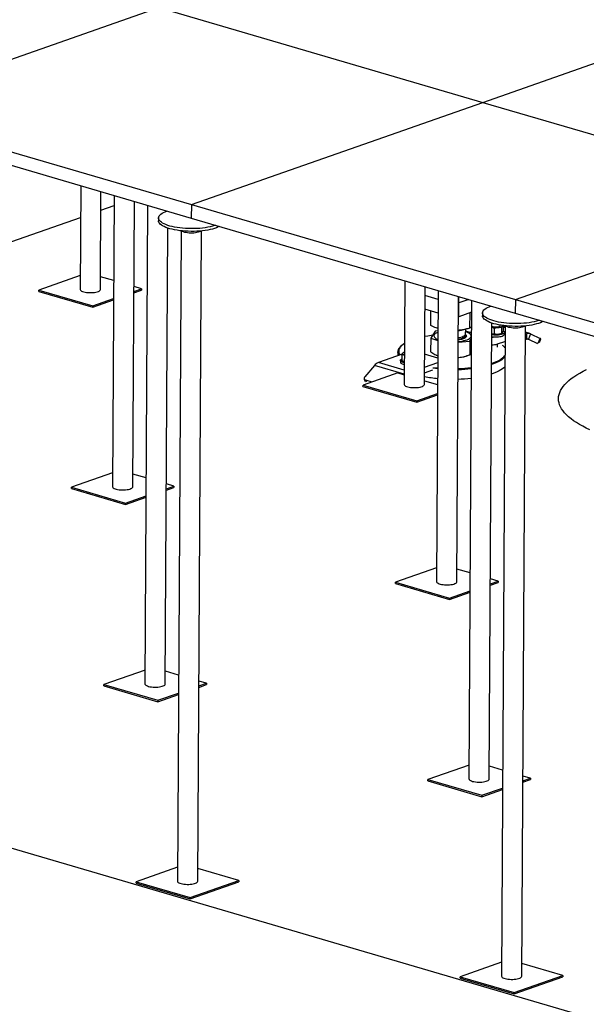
# Model space of a CAD drawing. Header units: millimetres. Extents: x 5 to 589, y 5 to 415.
# Tile 3 of 120: x 62 to 82, y 36 to 70. Entities that reach past the tile are written whole.
import ezdxf

# ---------------------------------------------------------------- set-up
doc = ezdxf.new("R2010")
doc.units = ezdxf.units.MM
doc.layers.add('TRAIT-FORT', color=4, linetype='Continuous', lineweight=25)

msp = doc.modelspace()

# ---------------------------------------------------------------- linework, layer by layer
at = {"layer": 'TRAIT-FORT', "color": 4, "linetype": 'Continuous', "lineweight": 25}
for p, q in [((56.797, 66.693), (66.831, 70.211)), ((66.831, 70.211), (77.981, 66.944)), ((77.981, 66.944), (84.886, 69.365)), ((67.947, 63.425), (77.981, 66.944)), ((77.981, 66.944), (89.131, 63.676)), ((56.797, 66.693), (67.947, 63.425)), ((56.795, 66.227), (67.944, 62.96)), ((64.139, 64.075), (64.119, 60.511)), ((64.819, 60.507), (64.838, 63.87)), ((65.291, 63.737), (65.235, 53.725)), ((64.835, 63.231), (65.289, 63.39)), ((65.935, 53.721), (65.99, 63.532)), ((66.443, 63.4), (66.351, 46.939)), ((67.947, 63.425), (67.944, 62.96)), ((67.947, 63.425), (79.097, 60.158)), ((79.097, 60.158), (89.131, 63.676)), ((57.113, 60.523), (64.133, 62.985)), ((66.819, 62.966), (66.819, 62.871)), ((67.944, 62.96), (79.094, 59.692)), ((67.051, 46.935), (67.139, 62.618)), ((67.592, 62.525), (67.467, 40.153)), ((68.167, 40.149), (68.292, 62.521)), ((64.122, 60.985), (62.704, 60.488)), ((65.275, 60.811), (64.822, 60.944)), ((75.289, 60.807), (75.269, 57.243)), ((62.704, 60.488), (64.562, 59.943)), ((62.704, 60.441), (62.704, 60.488)), ((62.704, 60.441), (64.562, 59.896)), ((65.972, 60.391), (66.234, 60.482)), ((65.973, 60.438), (66.235, 60.53)), ((66.235, 60.53), (65.974, 60.606)), ((66.235, 60.53), (66.234, 60.482)), ((75.969, 57.239), (75.988, 60.602)), ((76.439, 60.166), (75.986, 60.298)), ((76.441, 60.47), (76.385, 50.457)), ((64.562, 59.943), (65.271, 60.192)), ((64.562, 59.896), (65.271, 60.145)), ((77.085, 50.454), (77.14, 60.265)), ((77.152, 60.043), (77.138, 60.038)), ((77.15, 59.569), (77.152, 60.043)), ((77.152, 60.043), (77.153, 60.261)), ((77.491, 60.162), (77.152, 60.043)), ((77.593, 60.132), (77.501, 43.672)), ((79.097, 60.158), (79.094, 59.692)), ((79.097, 60.158), (90.246, 56.89)), ((64.562, 59.943), (64.562, 59.896)), ((76.436, 59.692), (75.983, 59.825)), ((76.186, 59.272), (76.189, 59.765)), ((77.59, 59.724), (77.15, 59.569)), ((77.534, 59.18), (77.537, 59.705)), ((77.969, 59.698), (77.969, 59.604)), ((79.094, 59.692), (90.244, 56.425)), ((77.15, 59.569), (77.136, 59.565)), ((78.201, 43.668), (78.288, 59.35)), ((78.576, 59.266), (78.576, 59.28)), ((76.339, 59.075), (76.184, 58.826)), ((76.433, 59.084), (76.339, 59.075)), ((77.283, 59.117), (77.326, 59.126)), ((77.386, 58.981), (77.387, 59.139)), ((77.586, 59.011), (77.386, 59.068)), ((77.587, 59.036), (77.547, 59.022)), ((78.369, 59.163), (78.368, 58.973)), ((78.742, 59.257), (78.616, 36.886)), ((78.617, 59.186), (78.616, 58.997)), ((78.623, 58.995), (78.631, 59)), ((78.674, 59.265), (78.673, 59.077)), ((78.742, 59.238), (78.674, 59.258)), ((78.674, 59.221), (78.741, 59.201)), ((78.725, 58.969), (78.725, 59.029)), ((79.316, 36.882), (79.442, 59.253)), ((79.594, 58.988), (79.44, 59.034)), ((79.44, 58.996), (79.484, 58.984)), ((79.44, 58.968), (79.484, 58.984)), ((79.484, 58.984), (79.483, 58.794)), ((79.617, 58.98), (79.55, 58.792)), ((79.617, 58.98), (79.947, 58.825)), ((76.184, 58.826), (76.181, 58.356)), ((76.184, 58.826), (76.431, 58.755)), ((76.248, 58.929), (76.199, 58.923)), ((76.297, 58.912), (76.297, 58.908)), ((77.131, 58.692), (77.532, 58.733)), ((77.532, 58.733), (77.529, 58.263)), ((77.532, 58.733), (77.585, 58.819)), ((77.574, 58.9), (77.574, 58.905)), ((78.388, 58.874), (78.392, 58.876)), ((78.48, 58.521), (78.481, 58.632)), ((78.481, 58.632), (78.739, 58.722)), ((79.439, 58.779), (79.483, 58.794)), ((79.526, 58.799), (79.55, 58.792)), ((79.55, 58.792), (79.855, 58.649)), ((79.887, 58.66), (79.947, 58.825)), ((79.927, 58.687), (79.972, 58.81)), ((75.205, 58.278), (74.382, 57.99)), ((75.057, 58.363), (75.057, 58.226)), ((75.192, 58.586), (75.169, 58.565)), ((75.245, 58.333), (75.237, 58.329)), ((76.428, 58.144), (75.975, 58.277)), ((77.489, 58.244), (77.545, 58.268)), ((78.698, 58.545), (78.675, 58.566)), ((78.718, 58.526), (78.738, 58.533)), ((75.272, 57.729), (74.382, 57.99)), ((75.142, 58.063), (75.141, 58.004)), ((75.195, 58.251), (75.194, 58.062)), ((75.231, 58.036), (75.243, 58.029)), ((75.972, 57.83), (76.427, 57.989)), ((76.359, 58.257), (76.374, 58.25)), ((77.128, 58.165), (77.153, 58.166)), ((77.128, 58.164), (77.153, 58.166)), ((75.047, 57.639), (73.854, 57.22)), ((74.248, 57.892), (73.916, 57.505)), ((75.271, 57.592), (74.248, 57.892)), ((75.047, 57.639), (75.271, 57.573)), ((75.971, 57.64), (76.258, 57.741)), ((73.895, 57.425), (73.934, 57.342)), ((73.936, 57.393), (74.16, 57.328)), ((73.97, 57.32), (73.936, 57.393)), ((75.97, 57.368), (76.423, 57.236)), ((73.853, 57.173), (73.854, 57.22)), ((73.853, 57.173), (75.712, 56.628)), ((73.854, 57.22), (75.712, 56.676)), ((75.712, 56.676), (76.421, 56.924)), ((75.712, 56.628), (76.421, 56.877)), ((75.712, 56.676), (75.712, 56.628)), ((65.238, 54.199), (63.82, 53.702)), ((66.391, 54.025), (65.938, 54.158)), ((63.82, 53.655), (63.82, 53.702)), ((63.82, 53.702), (65.678, 53.158)), ((63.82, 53.655), (65.678, 53.11)), ((67.088, 53.605), (67.35, 53.697)), ((67.35, 53.744), (67.089, 53.82)), ((67.089, 53.652), (67.35, 53.744)), ((67.35, 53.744), (67.35, 53.697)), ((65.678, 53.158), (66.387, 53.406)), ((65.678, 53.11), (66.387, 53.359)), ((65.678, 53.158), (65.678, 53.11)), ((134.711, 19.899), (23.214, 52.574)), ((76.387, 50.932), (74.969, 50.435)), ((77.54, 50.758), (77.087, 50.89)), ((78.238, 50.385), (78.5, 50.476)), ((78.5, 50.476), (78.239, 50.553)), ((78.5, 50.476), (78.5, 50.429)), ((74.969, 50.387), (74.969, 50.435)), ((74.969, 50.435), (76.828, 49.89)), ((74.969, 50.387), (76.828, 49.843)), ((76.828, 49.89), (77.537, 50.139)), ((78.238, 50.337), (78.5, 50.429)), ((76.828, 49.843), (77.537, 50.091)), ((76.828, 49.89), (76.828, 49.843)), ((66.354, 47.414), (64.936, 46.916)), ((67.506, 47.239), (67.053, 47.372)), ((64.935, 46.869), (64.936, 46.916)), ((64.935, 46.869), (66.794, 46.324)), ((64.936, 46.916), (66.794, 46.372)), ((68.204, 46.866), (68.466, 46.958)), ((68.204, 46.819), (68.466, 46.911)), ((68.466, 46.958), (68.205, 47.035)), ((68.466, 46.958), (68.466, 46.911)), ((66.794, 46.372), (67.503, 46.62)), ((66.794, 46.324), (67.503, 46.573)), ((66.794, 46.372), (66.794, 46.324)), ((77.503, 44.146), (76.085, 43.649)), ((78.656, 43.972), (78.203, 44.105)), ((79.616, 43.691), (79.355, 43.767)), ((76.085, 43.649), (77.944, 43.104)), ((76.085, 43.601), (76.085, 43.649)), ((76.085, 43.601), (77.943, 43.057)), ((79.354, 43.599), (79.616, 43.691)), ((79.354, 43.551), (79.616, 43.643)), ((79.616, 43.691), (79.616, 43.643)), ((77.943, 43.057), (78.652, 43.305)), ((77.944, 43.104), (77.943, 43.057)), ((77.944, 43.104), (78.653, 43.353)), ((67.469, 40.628), (66.051, 40.131)), ((69.582, 40.172), (68.169, 40.586)), ((66.051, 40.131), (67.91, 39.586)), ((66.051, 40.083), (66.051, 40.131)), ((66.051, 40.083), (67.909, 39.539)), ((67.909, 39.539), (69.582, 40.125)), ((67.91, 39.586), (69.582, 40.172)), ((69.582, 40.172), (69.582, 40.125)), ((67.91, 39.586), (67.909, 39.539)), ((78.619, 37.36), (77.201, 36.863)), ((80.732, 36.905), (79.319, 37.319)), ((77.201, 36.863), (79.059, 36.318)), ((77.201, 36.816), (77.201, 36.863)), ((77.201, 36.816), (79.059, 36.271)), ((79.059, 36.318), (80.732, 36.905)), ((79.059, 36.271), (80.731, 36.857)), ((80.732, 36.905), (80.731, 36.857)), ((79.059, 36.318), (79.059, 36.271))]:
    msp.add_line(p, q, dxfattribs=at)
at = {"layer": 'TRAIT-FORT', "color": 4, "linetype": 'Continuous', "lineweight": 25, "flags": 128}
for points in [[(68.781, 62.715), (68.746, 62.703), (68.674, 62.682), (68.595, 62.663), (68.511, 62.646), (68.423, 62.631), (68.331, 62.62), (68.237, 62.61), (68.139, 62.604), (68.041, 62.6), (67.941, 62.6), (67.842, 62.602), (67.743, 62.606), (67.646, 62.614), (67.552, 62.624), (67.46, 62.637), (67.372, 62.653), (67.289, 62.67), (67.211, 62.69), (67.138, 62.713), (67.072, 62.737), (67.013, 62.763), (66.96, 62.79), (66.916, 62.819), (66.88, 62.849), (66.852, 62.879), (66.832, 62.911), (66.822, 62.942), (66.82, 62.974), (66.827, 63.006), (66.842, 63.037), (66.866, 63.068), (66.899, 63.098), (66.94, 63.127), (66.989, 63.154), (67.045, 63.18), (67.108, 63.205)], [(68.911, 62.676), (68.872, 62.657), (68.813, 62.632), (68.746, 62.608), (68.673, 62.587), (68.595, 62.568), (68.511, 62.551), (68.423, 62.537), (68.331, 62.525), (68.236, 62.516), (68.139, 62.509), (68.04, 62.506), (67.941, 62.505), (67.841, 62.507), (67.743, 62.512), (67.646, 62.519), (67.551, 62.529), (67.459, 62.542), (67.372, 62.558), (67.288, 62.576), (67.21, 62.596), (67.137, 62.618), (67.071, 62.642), (67.012, 62.668), (66.96, 62.695), (66.916, 62.724), (66.879, 62.754), (66.851, 62.785), (66.832, 62.816), (66.821, 62.848), (66.819, 62.871)], [(68.273, 62.519), (68.251, 62.503), (68.22, 62.488), (68.183, 62.474), (68.139, 62.463), (68.09, 62.455), (68.037, 62.449), (67.982, 62.446), (67.925, 62.445), (67.869, 62.448), (67.815, 62.453), (67.765, 62.461), (67.719, 62.472), (67.678, 62.485), (67.645, 62.499), (67.619, 62.516), (67.611, 62.523)], [(64.119, 60.511), (64.12, 60.502), (64.129, 60.485), (64.146, 60.467), (64.172, 60.451), (64.206, 60.437), (64.246, 60.424), (64.292, 60.413), (64.343, 60.405), (64.397, 60.4), (64.452, 60.397), (64.509, 60.397), (64.564, 60.401), (64.617, 60.407), (64.666, 60.415), (64.71, 60.426), (64.747, 60.439), (64.778, 60.454), (64.8, 60.471), (64.814, 60.488), (64.819, 60.506), (64.819, 60.507)], [(79.93, 59.447), (79.896, 59.436), (79.823, 59.414), (79.745, 59.395), (79.661, 59.378), (79.573, 59.364), (79.481, 59.352), (79.386, 59.343), (79.289, 59.337), (79.19, 59.333), (79.091, 59.332), (78.992, 59.334), (78.893, 59.339), (78.796, 59.346), (78.701, 59.357), (78.61, 59.37), (78.522, 59.385), (78.438, 59.403), (78.36, 59.423), (78.288, 59.445), (78.222, 59.469), (78.162, 59.495), (78.11, 59.523), (78.066, 59.551), (78.029, 59.581), (78.001, 59.612), (77.982, 59.643), (77.971, 59.675), (77.969, 59.707), (77.976, 59.738), (77.992, 59.77), (78.016, 59.801), (78.049, 59.831), (78.09, 59.859), (78.138, 59.887), (78.195, 59.913), (78.258, 59.937), (78.258, 59.937)], [(80.061, 59.409), (80.022, 59.389), (79.962, 59.364), (79.896, 59.341), (79.823, 59.32), (79.744, 59.3), (79.661, 59.284), (79.572, 59.269), (79.481, 59.257), (79.386, 59.248), (79.289, 59.242), (79.19, 59.238), (79.091, 59.237), (78.991, 59.239), (78.892, 59.244), (78.795, 59.252), (78.701, 59.262), (78.609, 59.275), (78.521, 59.29), (78.438, 59.308), (78.36, 59.328), (78.287, 59.35), (78.221, 59.374), (78.162, 59.4), (78.11, 59.428), (78.065, 59.457), (78.029, 59.486), (78.001, 59.517), (77.982, 59.548), (77.971, 59.58), (77.969, 59.604)], [(76.433, 59.038), (76.413, 59.029), (76.373, 59.008), (76.341, 58.987), (76.317, 58.964), (76.303, 58.94), (76.297, 58.916), (76.3, 58.892), (76.312, 58.868), (76.332, 58.844), (76.362, 58.822), (76.399, 58.801), (76.431, 58.786)], [(77.131, 58.802), (77.179, 58.81), (77.229, 58.822), (77.274, 58.836), (77.312, 58.852), (77.342, 58.869), (77.365, 58.888), (77.38, 58.907), (77.385, 58.927), (77.382, 58.947), (77.379, 58.955)], [(77.132, 58.853), (77.166, 58.859), (77.217, 58.87), (77.263, 58.883), (77.303, 58.899), (77.336, 58.916), (77.361, 58.934), (77.377, 58.953)], [(77.377, 58.953), (77.385, 58.973), (77.386, 58.981)], [(77.562, 58.866), (77.572, 58.89), (77.574, 58.914), (77.566, 58.938), (77.55, 58.962), (77.525, 58.985), (77.492, 59.007), (77.451, 59.027), (77.402, 59.046), (77.386, 59.051)], [(78.673, 59.083), (78.692, 59.073), (78.712, 59.057), (78.723, 59.041), (78.725, 59.024), (78.718, 59.008), (78.702, 58.992), (78.677, 58.977), (78.645, 58.964), (78.607, 58.953), (78.562, 58.944), (78.514, 58.938), (78.463, 58.935), (78.411, 58.934), (78.359, 58.937), (78.309, 58.942), (78.286, 58.946)], [(78.286, 58.887), (78.309, 58.883), (78.359, 58.878), (78.41, 58.875), (78.463, 58.876), (78.514, 58.879), (78.562, 58.885), (78.606, 58.894), (78.645, 58.905), (78.677, 58.918), (78.701, 58.933), (78.717, 58.948), (78.724, 58.965), (78.725, 58.969)], [(78.471, 59.221), (78.505, 59.226), (78.534, 59.233), (78.557, 59.243), (78.571, 59.254), (78.576, 59.266), (78.576, 59.266)], [(78.651, 59.269), (78.65, 59.259), (78.646, 59.25)], [(79.423, 59.251), (79.4, 59.235), (79.37, 59.22), (79.332, 59.207), (79.288, 59.196), (79.239, 59.187), (79.187, 59.181), (79.131, 59.178), (79.075, 59.178), (79.019, 59.18), (78.965, 59.186), (78.914, 59.194), (78.868, 59.204), (78.828, 59.217), (78.795, 59.232), (78.769, 59.248), (78.76, 59.255)], [(75.277, 58.648), (75.231, 58.617), (75.185, 58.579), (75.147, 58.54), (75.118, 58.501), (75.098, 58.461), (75.086, 58.42), (75.083, 58.379), (75.088, 58.338), (75.103, 58.298), (75.126, 58.257), (75.13, 58.252)], [(76.199, 58.923), (76.084, 58.906), (75.978, 58.888)], [(76.297, 58.908), (76.3, 58.887), (76.312, 58.863), (76.332, 58.84), (76.362, 58.817), (76.399, 58.796), (76.431, 58.781)], [(77.131, 58.713), (77.199, 58.721), (77.266, 58.732), (77.328, 58.746), (77.385, 58.761), (77.436, 58.779), (77.479, 58.799), (77.515, 58.82), (77.543, 58.842), (77.562, 58.866)], [(77.131, 58.708), (77.199, 58.716), (77.266, 58.727), (77.328, 58.741), (77.385, 58.757), (77.436, 58.774), (77.479, 58.794), (77.515, 58.815), (77.543, 58.838), (77.562, 58.861)], [(77.562, 58.861), (77.572, 58.885), (77.574, 58.9)], [(75.096, 58.24), (75.078, 58.273), (75.063, 58.314), (75.057, 58.355), (75.061, 58.397), (75.073, 58.438), (75.094, 58.479), (75.123, 58.519), (75.162, 58.558), (75.169, 58.565)], [(75.275, 58.251), (75.27, 58.253), (75.253, 58.261), (75.239, 58.269), (75.228, 58.278), (75.221, 58.287), (75.218, 58.297), (75.219, 58.306), (75.224, 58.315)], [(78.698, 58.545), (78.711, 58.533), (78.737, 58.505)], [(75.141, 58.004), (75.144, 57.992), (75.155, 57.975), (75.175, 57.96), (75.203, 57.945), (75.238, 57.933), (75.273, 57.924)], [(75.273, 57.983), (75.238, 57.992), (75.203, 58.005), (75.175, 58.019), (75.155, 58.034), (75.144, 58.051), (75.142, 58.068), (75.149, 58.084), (75.165, 58.1), (75.189, 58.115), (75.194, 58.117)], [(76.374, 58.25), (76.422, 58.231), (76.428, 58.229)], [(78.736, 58.179), (78.723, 58.166), (78.681, 58.127), (78.63, 58.089), (78.571, 58.052), (78.504, 58.017), (78.43, 57.984), (78.349, 57.952), (78.28, 57.928)], [(78.281, 57.964), (78.33, 57.981), (78.41, 58.012), (78.483, 58.045), (78.549, 58.08), (78.607, 58.116), (78.658, 58.153), (78.7, 58.192), (78.733, 58.231), (78.736, 58.235)], [(76.426, 57.777), (76.347, 57.785), (76.258, 57.796)], [(76.276, 57.826), (76.355, 57.816), (76.426, 57.809)], [(78.734, 57.847), (78.701, 57.815), (78.655, 57.776), (78.6, 57.739), (78.537, 57.703), (78.466, 57.669), (78.388, 57.636), (78.303, 57.605), (78.279, 57.597)], [(81.664, 55.68), (81.536, 55.739), (81.416, 55.8), (81.304, 55.862), (81.198, 55.925), (81.101, 55.989), (81.012, 56.055), (80.931, 56.122), (80.858, 56.189), (80.793, 56.258), (80.737, 56.327), (80.69, 56.396), (80.651, 56.467), (80.621, 56.537), (80.599, 56.608), (80.586, 56.679), (80.582, 56.75), (80.587, 56.822), (80.601, 56.893), (80.623, 56.963), (80.654, 57.033), (80.694, 57.103), (80.742, 57.172), (80.799, 57.241), (80.864, 57.309), (80.938, 57.375), (81.019, 57.441), (81.109, 57.506), (81.207, 57.569), (81.313, 57.631), (81.426, 57.692), (81.547, 57.751)], [(73.916, 57.505), (73.903, 57.488), (73.895, 57.471), (73.891, 57.454), (73.891, 57.438), (73.896, 57.423), (73.906, 57.41), (73.919, 57.4), (73.936, 57.393)], [(75.269, 57.243), (75.27, 57.235), (75.278, 57.217), (75.296, 57.2), (75.322, 57.184), (75.355, 57.169), (75.396, 57.156), (75.442, 57.146), (75.492, 57.138), (75.546, 57.132), (75.602, 57.13), (75.658, 57.13), (75.714, 57.133), (75.767, 57.139), (75.816, 57.148), (75.859, 57.159), (75.897, 57.172), (75.928, 57.187), (75.95, 57.203), (75.964, 57.221), (75.969, 57.239), (75.969, 57.239)], [(65.235, 53.725), (65.236, 53.717), (65.245, 53.699), (65.262, 53.682), (65.288, 53.665), (65.321, 53.651), (65.362, 53.638), (65.408, 53.627), (65.458, 53.619), (65.512, 53.614), (65.568, 53.611), (65.625, 53.612), (65.68, 53.615), (65.733, 53.621), (65.782, 53.629), (65.826, 53.64), (65.863, 53.654), (65.894, 53.669), (65.916, 53.685), (65.93, 53.703), (65.935, 53.72), (65.935, 53.721)], [(76.385, 50.457), (76.386, 50.449), (76.394, 50.431), (76.412, 50.414), (76.438, 50.398), (76.471, 50.383), (76.511, 50.37), (76.557, 50.36), (76.608, 50.352), (76.662, 50.346), (76.718, 50.344), (76.774, 50.344), (76.83, 50.347), (76.882, 50.353), (76.931, 50.362), (76.975, 50.373), (77.013, 50.386), (77.043, 50.401), (77.066, 50.418), (77.08, 50.435), (77.085, 50.453), (77.085, 50.454)], [(66.351, 46.939), (66.352, 46.931), (66.36, 46.913), (66.378, 46.896), (66.404, 46.88), (66.437, 46.865), (66.477, 46.852), (66.524, 46.842), (66.574, 46.833), (66.628, 46.828), (66.684, 46.825), (66.74, 46.826), (66.796, 46.829), (66.848, 46.835), (66.897, 46.844), (66.941, 46.855), (66.979, 46.868), (67.01, 46.883), (67.032, 46.899), (67.046, 46.917), (67.051, 46.935), (67.051, 46.935)], [(77.501, 43.672), (77.502, 43.663), (77.51, 43.645), (77.528, 43.628), (77.553, 43.612), (77.587, 43.597), (77.627, 43.585), (77.673, 43.574), (77.724, 43.566), (77.778, 43.561), (77.834, 43.558), (77.89, 43.558), (77.945, 43.561), (77.998, 43.567), (78.047, 43.576), (78.091, 43.587), (78.129, 43.6), (78.159, 43.615), (78.182, 43.632), (78.196, 43.649), (78.201, 43.667), (78.201, 43.668)], [(67.467, 40.153), (67.468, 40.145), (67.476, 40.127), (67.494, 40.11), (67.519, 40.094), (67.553, 40.079), (67.593, 40.066), (67.639, 40.056), (67.69, 40.048), (67.744, 40.042), (67.8, 40.04), (67.856, 40.04), (67.911, 40.043), (67.964, 40.049), (68.013, 40.058), (68.057, 40.069), (68.095, 40.082), (68.125, 40.097), (68.148, 40.113), (68.162, 40.131), (68.167, 40.149), (68.167, 40.149)], [(78.616, 36.886), (78.617, 36.878), (78.626, 36.86), (78.643, 36.842), (78.669, 36.826), (78.703, 36.812), (78.743, 36.799), (78.789, 36.788), (78.84, 36.78), (78.894, 36.775), (78.95, 36.772), (79.006, 36.772), (79.061, 36.776), (79.114, 36.782), (79.163, 36.79), (79.207, 36.801), (79.245, 36.815), (79.275, 36.83), (79.298, 36.846), (79.311, 36.863), (79.316, 36.881), (79.316, 36.882)]]:
    msp.add_lwpolyline(points, dxfattribs=at)
at = {"layer": 'TRAIT-FORT', "color": 4, "linetype": 'Continuous', "lineweight": 25}
for centre, radius, start, end in [((76.993, 60.556), 1.468, 275.4919, 281.3914), ((78.428, 59.584), 0.627, 256.8849, 275.8092), ((78.423, 59.518), 0.301, 243.2598, 279.1066), ((78.43, 59.821), 0.627, 256.8849, 275.8092), ((78.475, 59.298), 0.337, 272.9079, 296.1667), ((78.498, 59.434), 0.237, 268.9123, 308.7882), ((79.546, 58.821), 0.174, 65.7733, 110.9147), ((78.307, 59.2), 0.595, 267.7991, 286.9643), ((78.272, 59.248), 0.391, 272.0363, 287.225), ((79.514, 58.713), 0.087, 65.7733, 110.9147), ((79.935, 58.779), 0.0474, 40.406, 76.0034), ((75.304, 58.242), 0.109, 105.5114, 137.8491), ((78.383, 58.242), 0.436, 35.7488, 51.36), ((74.5, 57.688), 0.324, 111.2473, 140.9057), ((75.333, 58.182), 0.178, 239.6035, 250.357), ((77.067, 59.306), 1.143, 274.3221, 291.6839), ((76.979, 63.127), 5.343, 271.5797, 276.4612), ((76.979, 63.175), 5.423, 271.5541, 276.3631), ((76.855, 62.096), 4.67, 259.0824, 264.7036), ((76.976, 62.852), 5.431, 271.5577, 276.3594)]:
    msp.add_arc(centre, radius, start, end, dxfattribs=at)
for points, knots in [([(76.433, 59.163), (76.412, 59.17), (76.361, 59.188), (76.278, 59.224), (76.218, 59.256), (76.186, 59.272)], [0, 0, 0, 0, 0.261786, 0.612614, 1, 1, 1, 1]), ([(77.534, 59.18), (77.484, 59.165), (77.389, 59.138), (77.255, 59.111), (77.171, 59.102), (77.133, 59.098)], [0, 0, 0, 0, 0.379076, 0.717937, 1, 1, 1, 1]), ([(77.382, 58.958), (77.385, 58.955), (77.394, 58.947), (77.407, 58.929), (77.414, 58.905), (77.405, 58.886), (77.401, 58.877)], [0, 0, 0, 0, 0.119511, 0.305797, 0.662992, 1, 1, 1, 1]), ([(77.588, 59.229), (77.586, 59.226), (77.576, 59.214), (77.558, 59.196), (77.543, 59.185), (77.534, 59.18)], [0, 0, 0, 0, 0.110337, 0.53314, 1, 1, 1, 1]), ([(78.368, 58.973), (78.353, 58.971), (78.326, 58.967), (78.298, 58.973), (78.286, 58.976)], [0, 0, 0, 0, 0.575598, 1, 1, 1, 1]), ([(78.369, 59.163), (78.354, 59.174), (78.327, 59.193), (78.299, 59.204), (78.288, 59.209)], [0, 0, 0, 0, 0.575598, 1, 1, 1, 1]), ([(78.492, 58.961), (78.474, 58.96), (78.439, 58.959), (78.398, 58.966), (78.374, 58.971), (78.368, 58.973)], [0, 0, 0, 0, 0.413688, 0.838028, 1, 1, 1, 1]), ([(78.493, 59.198), (78.476, 59.195), (78.44, 59.19), (78.399, 59.176), (78.375, 59.165), (78.369, 59.163)], [0, 0, 0, 0, 0.413688, 0.838028, 1, 1, 1, 1]), ([(78.616, 58.997), (78.596, 58.988), (78.556, 58.971), (78.513, 58.964), (78.492, 58.961)], [0, 0, 0, 0, 0.493244, 1, 1, 1, 1]), ([(78.617, 59.186), (78.597, 59.191), (78.557, 59.2), (78.515, 59.199), (78.493, 59.198)], [0, 0, 0, 0, 0.493244, 1, 1, 1, 1]), ([(78.645, 59.013), (78.64, 59.008), (78.632, 58.999), (78.623, 58.996), (78.617, 58.996), (78.616, 58.997)], [0, 0, 0, 0, 0.413688, 0.838028, 1, 1, 1, 1]), ([(78.646, 59.25), (78.642, 59.243), (78.634, 59.23), (78.624, 59.206), (78.619, 59.19), (78.617, 59.186)], [0, 0, 0, 0, 0.413688, 0.838028, 1, 1, 1, 1]), ([(78.673, 59.077), (78.669, 59.064), (78.659, 59.038), (78.649, 59.022), (78.645, 59.013)], [0, 0, 0, 0, 0.493244, 1, 1, 1, 1]), ([(78.674, 59.267), (78.67, 59.267), (78.661, 59.267), (78.651, 59.256), (78.646, 59.25)], [0, 0, 0, 0, 0.493244, 1, 1, 1, 1]), ([(77.401, 58.877), (77.394, 58.868), (77.379, 58.849), (77.336, 58.823), (77.276, 58.8), (77.207, 58.781), (77.154, 58.773), (77.131, 58.77)], [0, 0, 0, 0, 0.193291, 0.398161, 0.611547, 0.829462, 1, 1, 1, 1]), ([(75.195, 58.251), (75.199, 58.264), (75.209, 58.291), (75.219, 58.307), (75.224, 58.315)], [0, 0, 0, 0, 0.493244, 1, 1, 1, 1]), ([(75.224, 58.315), (75.228, 58.321), (75.232, 58.327), (75.237, 58.328), (75.237, 58.328)], [0, 0, 0, 0, 0.879581, 1, 1, 1, 1]), ([(76.181, 58.356), (76.229, 58.327), (76.302, 58.282), (76.386, 58.244), (76.42, 58.233), (76.428, 58.23)], [0, 0, 0, 0, 0.5946146, 0.8966539, 1, 1, 1, 1]), ([(77.153, 58.166), (77.216, 58.176), (77.343, 58.195), (77.467, 58.24), (77.529, 58.263)], [0, 0, 0, 0, 0.494511, 1, 1, 1, 1]), ([(77.529, 58.263), (77.542, 58.267), (77.559, 58.273), (77.577, 58.292), (77.582, 58.297)], [0, 0, 0, 0, 0.715595, 1, 1, 1, 1]), ([(75.273, 58.016), (75.265, 58.019), (75.243, 58.027), (75.217, 58.045), (75.199, 58.058), (75.194, 58.062)], [0, 0, 0, 0, 0.299799, 0.806565, 1, 1, 1, 1]), ([(75.275, 58.249), (75.266, 58.251), (75.244, 58.256), (75.218, 58.255), (75.2, 58.252), (75.195, 58.251)], [0, 0, 0, 0, 0.299799, 0.806565, 1, 1, 1, 1])]:
    msp.add_open_spline(points, degree=3, knots=knots, dxfattribs=at)

doc.saveas('drawing.dxf')
